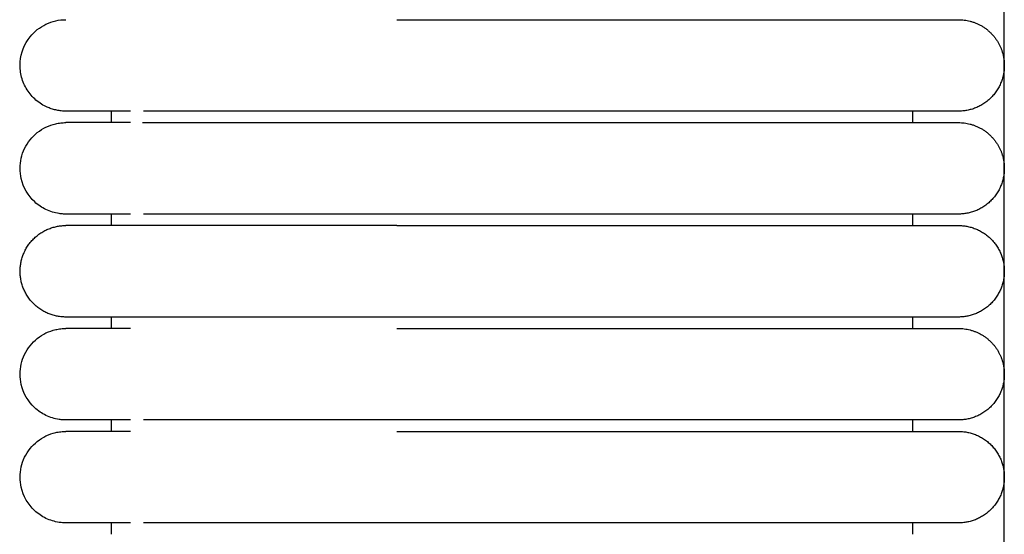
# Model space of a CAD drawing. Header units: millimetres. Extents: x -31695 to -19845, y -5614 to 7253.
# Tile 127 of 256: x -31406 to -31363, y 5355 to 5378. Entities that reach past the tile are written whole.
import ezdxf

# ---------------------------------------------------------------- set-up
doc = ezdxf.new("R2010")
doc.units = ezdxf.units.MM
doc.layers.add('2d', color=7, linetype='Continuous', true_color=0x000000)

msp = doc.modelspace()

# ---------------------------------------------------------------- linework, layer by layer
at = {"layer": '2d', "linetype": 'Continuous', "lineweight": -3}
msp.add_lwpolyline([(-31363.204, 4642.495), (-31363.204, 5407.495)], dxfattribs=at)
for points, knots in [([(-31404.2, 5373.995), (-31404.237, 5373.996), (-31404.271, 5373.997), (-31404.304, 5373.998), (-31404.337, 5374), (-31404.37, 5374.003), (-31404.403, 5374.005), (-31404.436, 5374.01), (-31404.469, 5374.014), (-31404.502, 5374.018), (-31404.535, 5374.024), (-31404.568, 5374.029), (-31404.6, 5374.035), (-31404.633, 5374.043), (-31404.665, 5374.05), (-31404.698, 5374.057), (-31404.73, 5374.066), (-31404.762, 5374.075), (-31404.794, 5374.084), (-31404.825, 5374.095), (-31404.857, 5374.105), (-31404.888, 5374.116), (-31404.919, 5374.128), (-31404.95, 5374.14), (-31404.981, 5374.152), (-31405.011, 5374.165), (-31405.042, 5374.179), (-31405.072, 5374.193), (-31405.252, 5374.279), (-31405.418, 5374.393), (-31405.565, 5374.529), (-31405.711, 5374.665), (-31405.837, 5374.822), (-31405.936, 5374.995), (-31406.036, 5375.168), (-31406.11, 5375.355), (-31406.154, 5375.55), (-31406.199, 5375.744), (-31406.214, 5375.946), (-31406.199, 5376.145), (-31406.169, 5376.542), (-31406.017, 5376.93), (-31405.768, 5377.242), (-31405.582, 5377.476), (-31405.342, 5377.667), (-31405.072, 5377.797), (-31404.803, 5377.927), (-31404.504, 5377.995), (-31404.204, 5377.995)], [27.520767, 27.520767, 27.520767, 27.520767, 28.585187, 28.585187, 28.585187, 29.649608, 29.649608, 29.649608, 30.714028, 30.714028, 30.714028, 31.778449, 31.778449, 31.778449, 32.84287, 32.84287, 32.84287, 33.90729, 33.90729, 33.90729, 34.971711, 34.971711, 34.971711, 36.036131, 36.036131, 36.036131, 37.100552, 37.100552, 37.100552, 37.740116, 37.740116, 37.740116, 38.37936, 38.37936, 38.37936, 39.018713, 39.018713, 39.018713, 39.658369, 39.658369, 39.658369, 40.950988, 40.950988, 40.950988, 41.914881, 41.914881, 41.914881, 42.878079, 42.878079, 42.878079, 42.878079]), ([(-31401.381, 5373.995), (-31402.066, 5373.995), (-31402.627, 5373.995), (-31403.062, 5373.995), (-31403.432, 5373.995), (-31403.71, 5373.995), (-31403.899, 5373.995), (-31404.088, 5373.995), (-31404.186, 5373.995), (-31404.199, 5373.995)], [0, 0, 0, 0, 8.583005, 8.583005, 8.583005, 15.82679, 15.82679, 15.82679, 22.965412, 22.965412, 22.965412, 22.965412]), ([(-31389.743, 5373.995), (-31389.945, 5373.995), (-31390.146, 5373.995), (-31390.347, 5373.995), (-31390.549, 5373.995), (-31390.75, 5373.995), (-31390.951, 5373.995), (-31391.152, 5373.995), (-31391.352, 5373.995), (-31391.552, 5373.995), (-31391.752, 5373.995), (-31391.952, 5373.995), (-31392.15, 5373.995), (-31392.348, 5373.995), (-31392.546, 5373.995), (-31392.743, 5373.995), (-31392.939, 5373.995), (-31393.134, 5373.995), (-31393.328, 5373.995), (-31393.522, 5373.995), (-31393.715, 5373.995), (-31393.905, 5373.995), (-31394.096, 5373.995), (-31394.285, 5373.995), (-31394.472, 5373.995), (-31394.66, 5373.995), (-31394.845, 5373.995), (-31395.026, 5373.995), (-31395.208, 5373.995), (-31395.386, 5373.995), (-31395.562, 5373.995), (-31395.737, 5373.995), (-31395.909, 5373.995), (-31396.077, 5373.995), (-31396.246, 5373.995), (-31396.411, 5373.995), (-31396.573, 5373.995), (-31396.735, 5373.995), (-31396.894, 5373.995), (-31397.048, 5373.995), (-31397.203, 5373.995), (-31397.354, 5373.995), (-31397.502, 5373.995), (-31397.649, 5373.995), (-31397.793, 5373.995), (-31397.933, 5373.995), (-31398.003, 5373.995), (-31398.072, 5373.995), (-31398.14, 5373.995), (-31398.208, 5373.995), (-31398.275, 5373.995), (-31398.341, 5373.995), (-31398.349, 5373.995), (-31398.356, 5373.995), (-31398.364, 5373.995), (-31398.372, 5373.995), (-31398.38, 5373.995), (-31398.387, 5373.995), (-31398.403, 5373.995), (-31398.418, 5373.995), (-31398.434, 5373.995), (-31398.438, 5373.995), (-31398.441, 5373.995), (-31398.445, 5373.995), (-31398.449, 5373.995), (-31398.453, 5373.995), (-31398.457, 5373.995), (-31398.465, 5373.995), (-31398.472, 5373.995), (-31398.48, 5373.995), (-31398.495, 5373.995), (-31398.511, 5373.995), (-31398.526, 5373.995), (-31398.587, 5373.995), (-31398.648, 5373.995), (-31398.708, 5373.995), (-31398.738, 5373.995), (-31398.768, 5373.995), (-31398.797, 5373.995), (-31398.827, 5373.995), (-31398.857, 5373.995), (-31398.886, 5373.995), (-31398.916, 5373.995), (-31398.945, 5373.995), (-31398.974, 5373.995), (-31399.003, 5373.995), (-31399.032, 5373.995), (-31399.061, 5373.995), (-31399.09, 5373.995), (-31399.119, 5373.995), (-31399.147, 5373.995), (-31399.161, 5373.995), (-31399.176, 5373.995), (-31399.19, 5373.995), (-31399.204, 5373.995), (-31399.218, 5373.995), (-31399.232, 5373.995), (-31399.26, 5373.995), (-31399.288, 5373.995), (-31399.316, 5373.995), (-31399.344, 5373.995), (-31399.372, 5373.995), (-31399.399, 5373.995), (-31399.509, 5373.995), (-31399.616, 5373.995), (-31399.721, 5373.995), (-31399.747, 5373.995), (-31399.772, 5373.995), (-31399.798, 5373.995), (-31399.824, 5373.995), (-31399.849, 5373.995), (-31399.874, 5373.995), (-31399.9, 5373.995), (-31399.925, 5373.995), (-31399.95, 5373.995), (-31399.962, 5373.995), (-31399.974, 5373.995), (-31399.987, 5373.995), (-31399.999, 5373.995), (-31400.011, 5373.995), (-31400.024, 5373.995), (-31400.036, 5373.995), (-31400.048, 5373.995), (-31400.06, 5373.995), (-31400.072, 5373.995), (-31400.084, 5373.995), (-31400.096, 5373.995), (-31400.12, 5373.995), (-31400.144, 5373.995), (-31400.168, 5373.995), (-31400.215, 5373.995), (-31400.261, 5373.995), (-31400.307, 5373.995), (-31400.352, 5373.995), (-31400.397, 5373.995), (-31400.441, 5373.995), (-31400.452, 5373.995), (-31400.462, 5373.995), (-31400.473, 5373.995), (-31400.479, 5373.995), (-31400.484, 5373.995), (-31400.489, 5373.995), (-31400.495, 5373.995), (-31400.5, 5373.995), (-31400.505, 5373.995), (-31400.527, 5373.995), (-31400.548, 5373.995), (-31400.569, 5373.995), (-31400.579, 5373.995), (-31400.59, 5373.995), (-31400.6, 5373.995), (-31400.61, 5373.995), (-31400.621, 5373.995), (-31400.631, 5373.995), (-31400.636, 5373.995), (-31400.641, 5373.995), (-31400.646, 5373.995), (-31400.651, 5373.995), (-31400.656, 5373.995), (-31400.661, 5373.995), (-31400.671, 5373.995), (-31400.681, 5373.995), (-31400.691, 5373.995), (-31400.696, 5373.995), (-31400.701, 5373.995), (-31400.706, 5373.995), (-31400.711, 5373.995), (-31400.716, 5373.995), (-31400.721, 5373.995), (-31400.726, 5373.995), (-31400.731, 5373.995), (-31400.736, 5373.995), (-31400.741, 5373.995), (-31400.745, 5373.995), (-31400.75, 5373.995), (-31400.753, 5373.995), (-31400.755, 5373.995), (-31400.765, 5373.995), (-31400.77, 5373.995), (-31400.774, 5373.995), (-31400.806, 5373.995)], [0, 0, 0, 0, 0.607104, 0.607104, 0.607104, 1.215406, 1.215406, 1.215406, 1.824831, 1.824831, 1.824831, 2.435251, 2.435251, 2.435251, 3.046569, 3.046569, 3.046569, 3.658702, 3.658702, 3.658702, 4.271564, 4.271564, 4.271564, 4.885142, 4.885142, 4.885142, 5.49783, 5.49783, 5.49783, 6.104848, 6.104848, 6.104848, 6.706526, 6.706526, 6.706526, 7.3029, 7.3029, 7.3029, 7.893909, 7.893909, 7.893909, 8.479444, 8.479444, 8.479444, 9.059266, 9.059266, 9.059266, 9.346957, 9.346957, 9.346957, 9.633126, 9.633126, 9.633126, 9.66675, 9.66675, 9.66675, 9.700413, 9.700413, 9.700413, 9.767828, 9.767828, 9.767828, 9.7847, 9.7847, 9.7847, 9.80158, 9.80158, 9.80158, 9.835362, 9.835362, 9.835362, 9.903013, 9.903013, 9.903013, 10.174776, 10.174776, 10.174776, 10.311346, 10.311346, 10.311346, 10.448366, 10.448366, 10.448366, 10.585829, 10.585829, 10.585829, 10.723731, 10.723731, 10.723731, 10.862064, 10.862064, 10.862064, 10.931393, 10.931393, 10.931393, 11.000827, 11.000827, 11.000827, 11.140012, 11.140012, 11.140012, 11.279613, 11.279613, 11.279613, 11.84211, 11.84211, 11.84211, 11.983741, 11.983741, 11.983741, 12.125768, 12.125768, 12.125768, 12.26819, 12.26819, 12.26819, 12.339548, 12.339548, 12.339548, 12.411004, 12.411004, 12.411004, 12.482558, 12.482558, 12.482558, 12.554209, 12.554209, 12.554209, 12.697801, 12.697801, 12.697801, 12.986143, 12.986143, 12.986143, 13.276035, 13.276035, 13.276035, 13.348751, 13.348751, 13.348751, 13.385147, 13.385147, 13.385147, 13.421566, 13.421566, 13.421566, 13.567485, 13.567485, 13.567485, 13.640592, 13.640592, 13.640592, 13.713797, 13.713797, 13.713797, 13.750436, 13.750436, 13.750436, 13.7871, 13.7871, 13.7871, 13.860502, 13.860502, 13.860502, 13.89724, 13.89724, 13.89724, 13.934003, 13.934003, 13.934003, 13.970791, 13.970791, 13.970791, 14.007604, 14.007604, 14.007604, 14.044442, 14.044442, 14.044442, 14.081304, 14.081304, 14.081304, 14.081304]), ([(-31404.205, 5369.495), (-31404.238, 5369.495), (-31404.271, 5369.496), (-31404.371, 5369.501), (-31404.437, 5369.508), (-31404.503, 5369.517), (-31404.7, 5369.547), (-31404.892, 5369.607), (-31405.072, 5369.693), (-31405.252, 5369.78), (-31405.419, 5369.893), (-31405.565, 5370.029), (-31405.857, 5370.3), (-31406.066, 5370.661), (-31406.155, 5371.05), (-31406.221, 5371.342), (-31406.221, 5371.649), (-31406.154, 5371.94), (-31406.088, 5372.232), (-31405.955, 5372.508), (-31405.768, 5372.742), (-31405.582, 5372.976), (-31405.342, 5373.167), (-31405.072, 5373.297), (-31404.937, 5373.362), (-31404.795, 5373.412), (-31404.649, 5373.445), (-31404.576, 5373.462), (-31404.503, 5373.474), (-31404.391, 5373.487), (-31404.354, 5373.49), (-31404.288, 5373.493), (-31404.232, 5373.494), (-31404.204, 5373.495)], [23.445226, 23.445226, 23.445226, 23.445226, 23.445436, 23.445436, 23.445855, 23.445855, 23.445855, 24.046304, 24.046304, 24.046304, 24.647119, 24.647119, 24.647119, 25.861406, 25.861406, 25.861406, 26.766966, 26.766966, 26.766966, 27.67187, 27.67187, 27.67187, 28.577129, 28.577129, 28.577129, 29.026865, 29.026865, 29.026865, 29.266302, 29.266302, 29.386013, 29.386013, 29.475738, 29.475738, 29.475738, 29.475738]), ([(-31401.385, 5373.495), (-31402.071, 5373.495), (-31402.632, 5373.495), (-31403.066, 5373.495), (-31403.436, 5373.495), (-31403.715, 5373.495), (-31403.904, 5373.495), (-31404.092, 5373.495), (-31404.191, 5373.495), (-31404.204, 5373.495)], [0, 0, 0, 0, 8.649968, 8.649968, 8.649968, 15.950267, 15.950267, 15.950267, 23.144584, 23.144584, 23.144584, 23.144584]), ([(-31401.386, 5369.495), (-31402.069, 5369.495), (-31402.631, 5369.495), (-31403.067, 5369.495), (-31403.437, 5369.495), (-31403.715, 5369.495), (-31403.904, 5369.495), (-31404.092, 5369.495), (-31404.191, 5369.495), (-31404.204, 5369.495)], [0, 0, 0, 0, 8.585128, 8.585128, 8.585128, 15.830703, 15.830703, 15.830703, 22.971089, 22.971089, 22.971089, 22.971089]), ([(-31389.743, 5369.495), (-31389.943, 5369.495), (-31390.148, 5369.495), (-31390.347, 5369.495), (-31390.549, 5369.495), (-31390.75, 5369.495), (-31390.951, 5369.495), (-31391.152, 5369.495), (-31391.353, 5369.495), (-31391.553, 5369.495), (-31391.753, 5369.495), (-31391.952, 5369.495), (-31392.151, 5369.495), (-31392.35, 5369.495), (-31392.547, 5369.495), (-31392.744, 5369.495), (-31392.94, 5369.495), (-31393.136, 5369.495), (-31393.33, 5369.495), (-31393.524, 5369.495), (-31393.716, 5369.495), (-31393.907, 5369.495), (-31394.098, 5369.495), (-31394.287, 5369.495), (-31394.474, 5369.495), (-31394.662, 5369.495), (-31394.847, 5369.495), (-31395.029, 5369.495), (-31395.21, 5369.495), (-31395.389, 5369.495), (-31395.564, 5369.495), (-31395.739, 5369.495), (-31395.911, 5369.495), (-31396.08, 5369.495), (-31396.249, 5369.495), (-31396.414, 5369.495), (-31396.576, 5369.495), (-31396.738, 5369.495), (-31396.897, 5369.495), (-31397.051, 5369.495), (-31397.206, 5369.495), (-31397.358, 5369.495), (-31397.505, 5369.495), (-31397.579, 5369.495), (-31397.652, 5369.495), (-31397.724, 5369.495), (-31397.795, 5369.495), (-31397.866, 5369.495), (-31397.936, 5369.495), (-31398.076, 5369.495), (-31398.212, 5369.495), (-31398.344, 5369.495), (-31398.346, 5369.495), (-31398.348, 5369.495), (-31398.356, 5369.495), (-31398.36, 5369.495), (-31398.364, 5369.495), (-31398.368, 5369.495), (-31398.376, 5369.495), (-31398.383, 5369.495), (-31398.391, 5369.495), (-31398.395, 5369.495), (-31398.399, 5369.495), (-31398.403, 5369.495), (-31398.407, 5369.495), (-31398.41, 5369.495), (-31398.414, 5369.495), (-31398.418, 5369.495), (-31398.422, 5369.495), (-31398.426, 5369.495), (-31398.43, 5369.495), (-31398.434, 5369.495), (-31398.437, 5369.495), (-31398.468, 5369.495), (-31398.499, 5369.495), (-31398.53, 5369.495), (-31398.56, 5369.495), (-31398.591, 5369.495), (-31398.621, 5369.495), (-31398.651, 5369.495), (-31398.681, 5369.495), (-31398.712, 5369.495), (-31398.727, 5369.495), (-31398.742, 5369.495), (-31398.756, 5369.495), (-31398.764, 5369.495), (-31398.771, 5369.495), (-31398.779, 5369.495), (-31398.786, 5369.495), (-31398.794, 5369.495), (-31398.801, 5369.495), (-31398.831, 5369.495), (-31398.861, 5369.495), (-31398.89, 5369.495), (-31398.949, 5369.495), (-31399.007, 5369.495), (-31399.065, 5369.495), (-31399.123, 5369.495), (-31399.18, 5369.495), (-31399.236, 5369.495), (-31399.243, 5369.495), (-31399.25, 5369.495), (-31399.257, 5369.495), (-31399.264, 5369.495), (-31399.271, 5369.495), (-31399.278, 5369.495), (-31399.292, 5369.495), (-31399.306, 5369.495), (-31399.32, 5369.495), (-31399.348, 5369.495), (-31399.376, 5369.495), (-31399.403, 5369.495), (-31399.458, 5369.495), (-31399.513, 5369.495), (-31399.566, 5369.495), (-31399.62, 5369.495), (-31399.673, 5369.495), (-31399.725, 5369.495), (-31399.751, 5369.495), (-31399.777, 5369.495), (-31399.802, 5369.495), (-31399.828, 5369.495), (-31399.853, 5369.495), (-31399.879, 5369.495), (-31399.904, 5369.495), (-31399.929, 5369.495), (-31399.954, 5369.495), (-31399.966, 5369.495), (-31399.979, 5369.495), (-31399.991, 5369.495), (-31400.003, 5369.495), (-31400.016, 5369.495), (-31400.028, 5369.495), (-31400.04, 5369.495), (-31400.052, 5369.495), (-31400.064, 5369.495), (-31400.07, 5369.495), (-31400.077, 5369.495), (-31400.083, 5369.495), (-31400.089, 5369.495), (-31400.095, 5369.495), (-31400.101, 5369.495), (-31400.107, 5369.495), (-31400.113, 5369.495), (-31400.119, 5369.495), (-31400.125, 5369.495), (-31400.131, 5369.495), (-31400.137, 5369.495), (-31400.148, 5369.495), (-31400.16, 5369.495), (-31400.172, 5369.495), (-31400.22, 5369.495), (-31400.266, 5369.495), (-31400.311, 5369.495), (-31400.357, 5369.495), (-31400.401, 5369.495), (-31400.445, 5369.495), (-31400.451, 5369.495), (-31400.456, 5369.495), (-31400.461, 5369.495), (-31400.467, 5369.495), (-31400.472, 5369.495), (-31400.478, 5369.495), (-31400.483, 5369.495), (-31400.488, 5369.495), (-31400.494, 5369.495), (-31400.499, 5369.495), (-31400.505, 5369.495), (-31400.51, 5369.495), (-31400.531, 5369.495), (-31400.552, 5369.495), (-31400.573, 5369.495), (-31400.584, 5369.495), (-31400.594, 5369.495), (-31400.604, 5369.495), (-31400.615, 5369.495), (-31400.625, 5369.495), (-31400.635, 5369.495), (-31400.64, 5369.495), (-31400.645, 5369.495), (-31400.651, 5369.495), (-31400.653, 5369.495), (-31400.656, 5369.495), (-31400.666, 5369.495), (-31400.676, 5369.495), (-31400.686, 5369.495), (-31400.696, 5369.495), (-31400.701, 5369.495), (-31400.706, 5369.495), (-31400.711, 5369.495), (-31400.716, 5369.495), (-31400.721, 5369.495), (-31400.726, 5369.495), (-31400.728, 5369.495), (-31400.73, 5369.495), (-31400.74, 5369.495), (-31400.745, 5369.495), (-31400.75, 5369.495), (-31400.809, 5369.495)], [0, 0, 0, 0, 0.610352, 0.610352, 0.610352, 1.221914, 1.221914, 1.221914, 1.834592, 1.834592, 1.834592, 2.448279, 2.448279, 2.448279, 3.062869, 3.062869, 3.062869, 3.678272, 3.678272, 3.678272, 4.29442, 4.29442, 4.29442, 4.911291, 4.911291, 4.911291, 5.527268, 5.527268, 5.527268, 6.137544, 6.137544, 6.137544, 6.742439, 6.742439, 6.742439, 7.342009, 7.342009, 7.342009, 7.936188, 7.936188, 7.936188, 8.524854, 8.524854, 8.524854, 8.817035, 8.817035, 8.817035, 9.107757, 9.107757, 9.107757, 9.684718, 9.684718, 9.684718, 9.701618, 9.701618, 9.701618, 9.718527, 9.718527, 9.718527, 9.752368, 9.752368, 9.752368, 9.7693, 9.7693, 9.7693, 9.78624, 9.78624, 9.78624, 9.803187, 9.803187, 9.803187, 9.820141, 9.820141, 9.820141, 9.956044, 9.956044, 9.956044, 10.092418, 10.092418, 10.092418, 10.229257, 10.229257, 10.229257, 10.297848, 10.297848, 10.297848, 10.332187, 10.332187, 10.332187, 10.366553, 10.366553, 10.366553, 10.504301, 10.504301, 10.504301, 10.781132, 10.781132, 10.781132, 11.059702, 11.059702, 11.059702, 11.094644, 11.094644, 11.094644, 11.129611, 11.129611, 11.129611, 11.199626, 11.199626, 11.199626, 11.33997, 11.33997, 11.33997, 11.621901, 11.621901, 11.621901, 11.905463, 11.905463, 11.905463, 12.047847, 12.047847, 12.047847, 12.190629, 12.190629, 12.190629, 12.333807, 12.333807, 12.333807, 12.405544, 12.405544, 12.405544, 12.477379, 12.477379, 12.477379, 12.549313, 12.549313, 12.549313, 12.585316, 12.585316, 12.585316, 12.621344, 12.621344, 12.621344, 12.657396, 12.657396, 12.657396, 12.693473, 12.693473, 12.693473, 12.765699, 12.765699, 12.765699, 13.055578, 13.055578, 13.055578, 13.347015, 13.347015, 13.347015, 13.383554, 13.383554, 13.383554, 13.420118, 13.420118, 13.420118, 13.456706, 13.456706, 13.456706, 13.493319, 13.493319, 13.493319, 13.640013, 13.640013, 13.640013, 13.713509, 13.713509, 13.713509, 13.787102, 13.787102, 13.787102, 13.823936, 13.823936, 13.823936, 13.860795, 13.860795, 13.860795, 13.934587, 13.934587, 13.934587, 13.97152, 13.97152, 13.97152, 14.008478, 14.008478, 14.008478, 14.045461, 14.045461, 14.045461, 14.082469, 14.082469, 14.082469, 14.082469]), ([(-31404.205, 5360.495), (-31404.238, 5360.495), (-31404.271, 5360.496), (-31404.371, 5360.501), (-31404.437, 5360.508), (-31404.503, 5360.517), (-31404.7, 5360.547), (-31404.892, 5360.607), (-31405.072, 5360.693), (-31405.252, 5360.78), (-31405.419, 5360.893), (-31405.565, 5361.029), (-31405.857, 5361.3), (-31406.066, 5361.661), (-31406.155, 5362.05), (-31406.221, 5362.342), (-31406.221, 5362.649), (-31406.154, 5362.94), (-31406.088, 5363.232), (-31405.955, 5363.508), (-31405.768, 5363.742), (-31405.582, 5363.976), (-31405.342, 5364.167), (-31405.072, 5364.297), (-31404.937, 5364.362), (-31404.795, 5364.412), (-31404.649, 5364.445), (-31404.576, 5364.462), (-31404.503, 5364.474), (-31404.391, 5364.487), (-31404.354, 5364.49), (-31404.288, 5364.493), (-31404.232, 5364.494), (-31404.204, 5364.495)], [23.445082, 23.445082, 23.445082, 23.445082, 23.445339, 23.445339, 23.445855, 23.445855, 23.445855, 24.046304, 24.046304, 24.046304, 24.647119, 24.647119, 24.647119, 25.861406, 25.861406, 25.861406, 26.766966, 26.766966, 26.766966, 27.67187, 27.67187, 27.67187, 28.577129, 28.577129, 28.577129, 29.026865, 29.026865, 29.026865, 29.266302, 29.266302, 29.386013, 29.386013, 29.475738, 29.475738, 29.475738, 29.475738]), ([(-31401.385, 5364.495), (-31402.071, 5364.495), (-31402.632, 5364.495), (-31403.066, 5364.495), (-31403.436, 5364.495), (-31403.715, 5364.495), (-31403.904, 5364.495), (-31404.092, 5364.495), (-31404.191, 5364.495), (-31404.204, 5364.495)], [0, 0, 0, 0, 8.649968, 8.649968, 8.649968, 15.950267, 15.950267, 15.950267, 23.144584, 23.144584, 23.144584, 23.144584]), ([(-31401.386, 5360.495), (-31402.069, 5360.495), (-31402.631, 5360.495), (-31403.067, 5360.495), (-31403.437, 5360.495), (-31403.715, 5360.495), (-31403.904, 5360.495), (-31404.092, 5360.495), (-31404.191, 5360.495), (-31404.204, 5360.495)], [0, 0, 0, 0, 8.585129, 8.585129, 8.585129, 15.830704, 15.830704, 15.830704, 22.97109, 22.97109, 22.97109, 22.97109]), ([(-31389.743, 5360.495), (-31389.943, 5360.495), (-31390.148, 5360.495), (-31390.347, 5360.495), (-31390.549, 5360.495), (-31390.75, 5360.495), (-31390.951, 5360.495), (-31391.152, 5360.495), (-31391.353, 5360.495), (-31391.553, 5360.495), (-31391.753, 5360.495), (-31391.952, 5360.495), (-31392.151, 5360.495), (-31392.35, 5360.495), (-31392.547, 5360.495), (-31392.744, 5360.495), (-31392.94, 5360.495), (-31393.136, 5360.495), (-31393.33, 5360.495), (-31393.524, 5360.495), (-31393.716, 5360.495), (-31393.907, 5360.495), (-31394.098, 5360.495), (-31394.287, 5360.495), (-31394.474, 5360.495), (-31394.662, 5360.495), (-31394.847, 5360.495), (-31395.029, 5360.495), (-31395.21, 5360.495), (-31395.389, 5360.495), (-31395.564, 5360.495), (-31395.739, 5360.495), (-31395.911, 5360.495), (-31396.08, 5360.495), (-31396.248, 5360.495), (-31396.414, 5360.495), (-31396.576, 5360.495), (-31396.738, 5360.495), (-31396.897, 5360.495), (-31397.051, 5360.495), (-31397.206, 5360.495), (-31397.358, 5360.495), (-31397.505, 5360.495), (-31397.579, 5360.495), (-31397.652, 5360.495), (-31397.724, 5360.495), (-31397.795, 5360.495), (-31397.866, 5360.495), (-31397.936, 5360.495), (-31398.076, 5360.495), (-31398.212, 5360.495), (-31398.344, 5360.495), (-31398.346, 5360.495), (-31398.348, 5360.495), (-31398.356, 5360.495), (-31398.36, 5360.495), (-31398.364, 5360.495), (-31398.368, 5360.495), (-31398.376, 5360.495), (-31398.383, 5360.495), (-31398.391, 5360.495), (-31398.395, 5360.495), (-31398.399, 5360.495), (-31398.403, 5360.495), (-31398.407, 5360.495), (-31398.41, 5360.495), (-31398.414, 5360.495), (-31398.418, 5360.495), (-31398.422, 5360.495), (-31398.426, 5360.495), (-31398.43, 5360.495), (-31398.434, 5360.495), (-31398.437, 5360.495), (-31398.468, 5360.495), (-31398.499, 5360.495), (-31398.53, 5360.495), (-31398.56, 5360.495), (-31398.591, 5360.495), (-31398.621, 5360.495), (-31398.651, 5360.495), (-31398.681, 5360.495), (-31398.712, 5360.495), (-31398.727, 5360.495), (-31398.742, 5360.495), (-31398.756, 5360.495), (-31398.764, 5360.495), (-31398.771, 5360.495), (-31398.779, 5360.495), (-31398.786, 5360.495), (-31398.794, 5360.495), (-31398.801, 5360.495), (-31398.831, 5360.495), (-31398.861, 5360.495), (-31398.89, 5360.495), (-31398.949, 5360.495), (-31399.007, 5360.495), (-31399.065, 5360.495), (-31399.123, 5360.495), (-31399.18, 5360.495), (-31399.236, 5360.495), (-31399.243, 5360.495), (-31399.25, 5360.495), (-31399.257, 5360.495), (-31399.264, 5360.495), (-31399.271, 5360.495), (-31399.278, 5360.495), (-31399.292, 5360.495), (-31399.306, 5360.495), (-31399.32, 5360.495), (-31399.348, 5360.495), (-31399.376, 5360.495), (-31399.403, 5360.495), (-31399.458, 5360.495), (-31399.513, 5360.495), (-31399.566, 5360.495), (-31399.62, 5360.495), (-31399.673, 5360.495), (-31399.725, 5360.495), (-31399.751, 5360.495), (-31399.777, 5360.495), (-31399.802, 5360.495), (-31399.828, 5360.495), (-31399.853, 5360.495), (-31399.879, 5360.495), (-31399.904, 5360.495), (-31399.929, 5360.495), (-31399.954, 5360.495), (-31399.966, 5360.495), (-31399.979, 5360.495), (-31399.991, 5360.495), (-31400.003, 5360.495), (-31400.016, 5360.495), (-31400.028, 5360.495), (-31400.04, 5360.495), (-31400.052, 5360.495), (-31400.064, 5360.495), (-31400.07, 5360.495), (-31400.077, 5360.495), (-31400.083, 5360.495), (-31400.089, 5360.495), (-31400.095, 5360.495), (-31400.101, 5360.495), (-31400.107, 5360.495), (-31400.113, 5360.495), (-31400.119, 5360.495), (-31400.125, 5360.495), (-31400.131, 5360.495), (-31400.137, 5360.495), (-31400.148, 5360.495), (-31400.16, 5360.495), (-31400.172, 5360.495), (-31400.22, 5360.495), (-31400.266, 5360.495), (-31400.311, 5360.495), (-31400.357, 5360.495), (-31400.401, 5360.495), (-31400.445, 5360.495), (-31400.451, 5360.495), (-31400.456, 5360.495), (-31400.461, 5360.495), (-31400.467, 5360.495), (-31400.472, 5360.495), (-31400.478, 5360.495), (-31400.483, 5360.495), (-31400.488, 5360.495), (-31400.494, 5360.495), (-31400.499, 5360.495), (-31400.505, 5360.495), (-31400.51, 5360.495), (-31400.531, 5360.495), (-31400.552, 5360.495), (-31400.573, 5360.495), (-31400.584, 5360.495), (-31400.594, 5360.495), (-31400.604, 5360.495), (-31400.615, 5360.495), (-31400.625, 5360.495), (-31400.635, 5360.495), (-31400.64, 5360.495), (-31400.645, 5360.495), (-31400.651, 5360.495), (-31400.653, 5360.495), (-31400.656, 5360.495), (-31400.666, 5360.495), (-31400.676, 5360.495), (-31400.686, 5360.495), (-31400.696, 5360.495), (-31400.701, 5360.495), (-31400.706, 5360.495), (-31400.711, 5360.495), (-31400.716, 5360.495), (-31400.721, 5360.495), (-31400.726, 5360.495), (-31400.728, 5360.495), (-31400.73, 5360.495), (-31400.74, 5360.495), (-31400.745, 5360.495), (-31400.75, 5360.495), (-31400.809, 5360.495)], [0, 0, 0, 0, 0.610352, 0.610352, 0.610352, 1.221914, 1.221914, 1.221914, 1.834593, 1.834593, 1.834593, 2.448279, 2.448279, 2.448279, 3.062869, 3.062869, 3.062869, 3.678272, 3.678272, 3.678272, 4.294421, 4.294421, 4.294421, 4.911292, 4.911292, 4.911292, 5.527268, 5.527268, 5.527268, 6.137545, 6.137545, 6.137545, 6.742439, 6.742439, 6.742439, 7.34201, 7.34201, 7.34201, 7.936189, 7.936189, 7.936189, 8.524855, 8.524855, 8.524855, 8.817036, 8.817036, 8.817036, 9.107758, 9.107758, 9.107758, 9.684719, 9.684719, 9.684719, 9.701619, 9.701619, 9.701619, 9.718528, 9.718528, 9.718528, 9.752369, 9.752369, 9.752369, 9.769301, 9.769301, 9.769301, 9.786241, 9.786241, 9.786241, 9.803188, 9.803188, 9.803188, 9.820142, 9.820142, 9.820142, 9.956045, 9.956045, 9.956045, 10.092419, 10.092419, 10.092419, 10.229258, 10.229258, 10.229258, 10.297849, 10.297849, 10.297849, 10.332188, 10.332188, 10.332188, 10.366554, 10.366554, 10.366554, 10.504302, 10.504302, 10.504302, 10.781133, 10.781133, 10.781133, 11.059703, 11.059703, 11.059703, 11.094645, 11.094645, 11.094645, 11.129612, 11.129612, 11.129612, 11.199627, 11.199627, 11.199627, 11.339971, 11.339971, 11.339971, 11.621902, 11.621902, 11.621902, 11.905464, 11.905464, 11.905464, 12.047848, 12.047848, 12.047848, 12.19063, 12.19063, 12.19063, 12.333808, 12.333808, 12.333808, 12.405545, 12.405545, 12.405545, 12.47738, 12.47738, 12.47738, 12.549314, 12.549314, 12.549314, 12.585317, 12.585317, 12.585317, 12.621345, 12.621345, 12.621345, 12.657398, 12.657398, 12.657398, 12.693474, 12.693474, 12.693474, 12.765701, 12.765701, 12.765701, 13.055579, 13.055579, 13.055579, 13.347016, 13.347016, 13.347016, 13.383555, 13.383555, 13.383555, 13.420119, 13.420119, 13.420119, 13.456707, 13.456707, 13.456707, 13.49332, 13.49332, 13.49332, 13.640015, 13.640015, 13.640015, 13.71351, 13.71351, 13.71351, 13.787103, 13.787103, 13.787103, 13.823937, 13.823937, 13.823937, 13.860796, 13.860796, 13.860796, 13.934588, 13.934588, 13.934588, 13.971521, 13.971521, 13.971521, 14.008479, 14.008479, 14.008479, 14.045462, 14.045462, 14.045462, 14.08247, 14.08247, 14.08247, 14.08247]), ([(-31404.205, 5355.995), (-31404.238, 5355.995), (-31404.271, 5355.996), (-31404.371, 5356.001), (-31404.437, 5356.008), (-31404.503, 5356.017), (-31404.7, 5356.047), (-31404.892, 5356.107), (-31405.072, 5356.193), (-31405.252, 5356.28), (-31405.419, 5356.393), (-31405.565, 5356.529), (-31405.857, 5356.8), (-31406.066, 5357.161), (-31406.155, 5357.55), (-31406.221, 5357.842), (-31406.221, 5358.149), (-31406.154, 5358.44), (-31406.088, 5358.732), (-31405.955, 5359.008), (-31405.768, 5359.242), (-31405.582, 5359.476), (-31405.342, 5359.667), (-31405.072, 5359.797), (-31404.937, 5359.862), (-31404.795, 5359.912), (-31404.649, 5359.945), (-31404.576, 5359.962), (-31404.503, 5359.974), (-31404.391, 5359.987), (-31404.354, 5359.99), (-31404.288, 5359.993), (-31404.232, 5359.994), (-31404.204, 5359.995)], [23.445501, 23.445501, 23.445501, 23.445501, 23.445619, 23.445619, 23.445855, 23.445855, 23.445855, 24.046304, 24.046304, 24.046304, 24.647119, 24.647119, 24.647119, 25.861406, 25.861406, 25.861406, 26.766966, 26.766966, 26.766966, 27.67187, 27.67187, 27.67187, 28.577129, 28.577129, 28.577129, 29.026865, 29.026865, 29.026865, 29.266302, 29.266302, 29.386013, 29.386013, 29.475738, 29.475738, 29.475738, 29.475738]), ([(-31401.385, 5359.995), (-31402.071, 5359.995), (-31402.632, 5359.995), (-31403.066, 5359.995), (-31403.436, 5359.995), (-31403.715, 5359.995), (-31403.904, 5359.995), (-31404.092, 5359.995), (-31404.191, 5359.995), (-31404.204, 5359.995)], [0, 0, 0, 0, 8.649968, 8.649968, 8.649968, 15.950267, 15.950267, 15.950267, 23.144584, 23.144584, 23.144584, 23.144584]), ([(-31401.387, 5355.995), (-31402.07, 5355.995), (-31402.631, 5355.995), (-31403.067, 5355.995), (-31403.437, 5355.995), (-31403.715, 5355.995), (-31403.904, 5355.995), (-31404.092, 5355.995), (-31404.191, 5355.995), (-31404.204, 5355.995)], [0.006566, 0.006566, 0.006566, 0.006566, 8.58507, 8.58507, 8.58507, 15.830675, 15.830675, 15.830675, 22.971092, 22.971092, 22.971092, 22.971092]), ([(-31389.743, 5355.995), (-31389.943, 5355.995), (-31390.148, 5355.995), (-31390.347, 5355.995), (-31390.549, 5355.995), (-31390.75, 5355.995), (-31390.951, 5355.995), (-31391.152, 5355.995), (-31391.353, 5355.995), (-31391.553, 5355.995), (-31391.753, 5355.995), (-31391.952, 5355.995), (-31392.151, 5355.995), (-31392.35, 5355.995), (-31392.547, 5355.995), (-31392.744, 5355.995), (-31392.94, 5355.995), (-31393.136, 5355.995), (-31393.33, 5355.995), (-31393.524, 5355.995), (-31393.716, 5355.995), (-31393.907, 5355.995), (-31394.098, 5355.995), (-31394.287, 5355.995), (-31394.474, 5355.995), (-31394.662, 5355.995), (-31394.847, 5355.995), (-31395.029, 5355.995), (-31395.21, 5355.995), (-31395.389, 5355.995), (-31395.564, 5355.995), (-31395.739, 5355.995), (-31395.911, 5355.995), (-31396.08, 5355.995), (-31396.248, 5355.995), (-31396.414, 5355.995), (-31396.576, 5355.995), (-31396.738, 5355.995), (-31396.897, 5355.995), (-31397.051, 5355.995), (-31397.206, 5355.995), (-31397.358, 5355.995), (-31397.505, 5355.995), (-31397.579, 5355.995), (-31397.652, 5355.995), (-31397.724, 5355.995), (-31397.795, 5355.995), (-31397.866, 5355.995), (-31397.936, 5355.995), (-31398.076, 5355.995), (-31398.212, 5355.995), (-31398.344, 5355.995), (-31398.346, 5355.995), (-31398.348, 5355.995), (-31398.356, 5355.995), (-31398.36, 5355.995), (-31398.364, 5355.995), (-31398.368, 5355.995), (-31398.376, 5355.995), (-31398.383, 5355.995), (-31398.391, 5355.995), (-31398.395, 5355.995), (-31398.399, 5355.995), (-31398.403, 5355.995), (-31398.407, 5355.995), (-31398.41, 5355.995), (-31398.414, 5355.995), (-31398.418, 5355.995), (-31398.422, 5355.995), (-31398.426, 5355.995), (-31398.43, 5355.995), (-31398.434, 5355.995), (-31398.437, 5355.995), (-31398.468, 5355.995), (-31398.499, 5355.995), (-31398.53, 5355.995), (-31398.56, 5355.995), (-31398.591, 5355.995), (-31398.621, 5355.995), (-31398.651, 5355.995), (-31398.681, 5355.995), (-31398.712, 5355.995), (-31398.727, 5355.995), (-31398.742, 5355.995), (-31398.756, 5355.995), (-31398.764, 5355.995), (-31398.771, 5355.995), (-31398.779, 5355.995), (-31398.786, 5355.995), (-31398.794, 5355.995), (-31398.801, 5355.995), (-31398.831, 5355.995), (-31398.861, 5355.995), (-31398.89, 5355.995), (-31398.949, 5355.995), (-31399.007, 5355.995), (-31399.065, 5355.995), (-31399.123, 5355.995), (-31399.18, 5355.995), (-31399.236, 5355.995), (-31399.243, 5355.995), (-31399.25, 5355.995), (-31399.257, 5355.995), (-31399.264, 5355.995), (-31399.271, 5355.995), (-31399.278, 5355.995), (-31399.292, 5355.995), (-31399.306, 5355.995), (-31399.32, 5355.995), (-31399.348, 5355.995), (-31399.376, 5355.995), (-31399.403, 5355.995), (-31399.458, 5355.995), (-31399.513, 5355.995), (-31399.566, 5355.995), (-31399.62, 5355.995), (-31399.673, 5355.995), (-31399.725, 5355.995), (-31399.751, 5355.995), (-31399.777, 5355.995), (-31399.802, 5355.995), (-31399.828, 5355.995), (-31399.853, 5355.995), (-31399.879, 5355.995), (-31399.904, 5355.995), (-31399.929, 5355.995), (-31399.954, 5355.995), (-31399.966, 5355.995), (-31399.979, 5355.995), (-31399.991, 5355.995), (-31400.003, 5355.995), (-31400.016, 5355.995), (-31400.028, 5355.995), (-31400.04, 5355.995), (-31400.052, 5355.995), (-31400.064, 5355.995), (-31400.07, 5355.995), (-31400.077, 5355.995), (-31400.083, 5355.995), (-31400.089, 5355.995), (-31400.095, 5355.995), (-31400.101, 5355.995), (-31400.107, 5355.995), (-31400.113, 5355.995), (-31400.119, 5355.995), (-31400.125, 5355.995), (-31400.131, 5355.995), (-31400.137, 5355.995), (-31400.148, 5355.995), (-31400.16, 5355.995), (-31400.172, 5355.995), (-31400.22, 5355.995), (-31400.266, 5355.995), (-31400.311, 5355.995), (-31400.357, 5355.995), (-31400.401, 5355.995), (-31400.445, 5355.995), (-31400.451, 5355.995), (-31400.456, 5355.995), (-31400.461, 5355.995), (-31400.467, 5355.995), (-31400.472, 5355.995), (-31400.478, 5355.995), (-31400.483, 5355.995), (-31400.488, 5355.995), (-31400.494, 5355.995), (-31400.499, 5355.995), (-31400.505, 5355.995), (-31400.51, 5355.995), (-31400.531, 5355.995), (-31400.552, 5355.995), (-31400.573, 5355.995), (-31400.584, 5355.995), (-31400.594, 5355.995), (-31400.604, 5355.995), (-31400.615, 5355.995), (-31400.625, 5355.995), (-31400.635, 5355.995), (-31400.64, 5355.995), (-31400.645, 5355.995), (-31400.651, 5355.995), (-31400.653, 5355.995), (-31400.656, 5355.995), (-31400.666, 5355.995), (-31400.676, 5355.995), (-31400.686, 5355.995), (-31400.696, 5355.995), (-31400.701, 5355.995), (-31400.706, 5355.995), (-31400.711, 5355.995), (-31400.716, 5355.995), (-31400.721, 5355.995), (-31400.726, 5355.995), (-31400.728, 5355.995), (-31400.73, 5355.995), (-31400.74, 5355.995), (-31400.745, 5355.995), (-31400.75, 5355.995), (-31400.809, 5355.995)], [0, 0, 0, 0, 0.610352, 0.610352, 0.610352, 1.221914, 1.221914, 1.221914, 1.834593, 1.834593, 1.834593, 2.448279, 2.448279, 2.448279, 3.062869, 3.062869, 3.062869, 3.678272, 3.678272, 3.678272, 4.294421, 4.294421, 4.294421, 4.911292, 4.911292, 4.911292, 5.527269, 5.527269, 5.527269, 6.137545, 6.137545, 6.137545, 6.742439, 6.742439, 6.742439, 7.34201, 7.34201, 7.34201, 7.936189, 7.936189, 7.936189, 8.524856, 8.524856, 8.524856, 8.817037, 8.817037, 8.817037, 9.107758, 9.107758, 9.107758, 9.684719, 9.684719, 9.684719, 9.701619, 9.701619, 9.701619, 9.718528, 9.718528, 9.718528, 9.75237, 9.75237, 9.75237, 9.769302, 9.769302, 9.769302, 9.786241, 9.786241, 9.786241, 9.803188, 9.803188, 9.803188, 9.820142, 9.820142, 9.820142, 9.956046, 9.956046, 9.956046, 10.09242, 10.09242, 10.09242, 10.229258, 10.229258, 10.229258, 10.297849, 10.297849, 10.297849, 10.332188, 10.332188, 10.332188, 10.366554, 10.366554, 10.366554, 10.504303, 10.504303, 10.504303, 10.781133, 10.781133, 10.781133, 11.059703, 11.059703, 11.059703, 11.094645, 11.094645, 11.094645, 11.129613, 11.129613, 11.129613, 11.199627, 11.199627, 11.199627, 11.339971, 11.339971, 11.339971, 11.621902, 11.621902, 11.621902, 11.905464, 11.905464, 11.905464, 12.047848, 12.047848, 12.047848, 12.19063, 12.19063, 12.19063, 12.333808, 12.333808, 12.333808, 12.405545, 12.405545, 12.405545, 12.477381, 12.477381, 12.477381, 12.549314, 12.549314, 12.549314, 12.585317, 12.585317, 12.585317, 12.621345, 12.621345, 12.621345, 12.657398, 12.657398, 12.657398, 12.693474, 12.693474, 12.693474, 12.765701, 12.765701, 12.765701, 13.055579, 13.055579, 13.055579, 13.347016, 13.347016, 13.347016, 13.383555, 13.383555, 13.383555, 13.420119, 13.420119, 13.420119, 13.456707, 13.456707, 13.456707, 13.49332, 13.49332, 13.49332, 13.640015, 13.640015, 13.640015, 13.71351, 13.71351, 13.71351, 13.787103, 13.787103, 13.787103, 13.823937, 13.823937, 13.823937, 13.860796, 13.860796, 13.860796, 13.934588, 13.934588, 13.934588, 13.971521, 13.971521, 13.971521, 14.008479, 14.008479, 14.008479, 14.045462, 14.045462, 14.045462, 14.08247, 14.08247, 14.08247, 14.08247])]:
    msp.add_open_spline(points, degree=3, knots=knots, dxfattribs=at)
for points, degree in [([(-31389.743, 5377.995), (-31380.974, 5377.995), (-31372.204, 5377.995)], 2), ([(-31404.2, 5373.995), (-31404.2, 5373.995), (-31404.2, 5373.995), (-31404.199, 5373.995)], 3), ([(-31402.204, 5373.495), (-31402.204, 5373.745), (-31402.204, 5373.995)], 2), ([(-31372.204, 5373.995), (-31380.974, 5373.995), (-31389.743, 5373.995)], 2), ([(-31367.204, 5373.495), (-31367.204, 5373.745), (-31367.204, 5373.995)], 2), ([(-31400.855, 5373.495), (-31386.53, 5373.495), (-31372.204, 5373.495)], 2), ([(-31402.204, 5368.995), (-31402.204, 5369.245), (-31402.204, 5369.495)], 2), ([(-31372.204, 5369.495), (-31380.974, 5369.495), (-31389.743, 5369.495)], 2), ([(-31367.204, 5368.995), (-31367.204, 5369.245), (-31367.204, 5369.495)], 2), ([(-31389.743, 5368.995), (-31380.974, 5368.995), (-31372.204, 5368.995)], 2), ([(-31402.204, 5364.495), (-31402.204, 5364.745), (-31402.204, 5364.995)], 2), ([(-31372.204, 5364.995), (-31380.974, 5364.995), (-31389.743, 5364.995)], 2), ([(-31367.204, 5364.495), (-31367.204, 5364.745), (-31367.204, 5364.995)], 2), ([(-31389.743, 5364.495), (-31380.974, 5364.495), (-31372.204, 5364.495)], 2), ([(-31402.204, 5359.995), (-31402.204, 5360.245), (-31402.204, 5360.495)], 2), ([(-31372.204, 5360.495), (-31380.974, 5360.495), (-31389.743, 5360.495)], 2), ([(-31367.204, 5359.995), (-31367.204, 5360.245), (-31367.204, 5360.495)], 2), ([(-31389.743, 5359.995), (-31380.974, 5359.995), (-31372.204, 5359.995)], 2), ([(-31402.204, 5355.495), (-31402.204, 5355.745), (-31402.204, 5355.995)], 2), ([(-31372.204, 5355.995), (-31380.974, 5355.995), (-31389.743, 5355.995)], 2), ([(-31367.204, 5355.495), (-31367.204, 5355.745), (-31367.204, 5355.995)], 2)]:
    msp.add_open_spline(points, degree=degree, dxfattribs=at)
for points, weights, knots in [([(-31372.204, 5377.995), (-31369.305, 5377.995), (-31367.255, 5377.995), (-31365.204, 5377.995), (-31365.204, 5377.995)], [1, 0.853553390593, 0.853553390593, 0.853553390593, 1], [0, 0, 0, 5.79899, 5.79899, 11.59798, 11.59798, 11.59798]), ([(-31363.422, 5376.903), (-31363.204, 5376.475), (-31363.204, 5375.995), (-31363.204, 5375.167), (-31363.79, 5374.581), (-31364.376, 5373.995), (-31365.204, 5373.995)], [0.874965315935, 0.909550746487, 1, 0.853553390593, 0.853553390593, 0.853553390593, 1], [2.290392, 2.290392, 2.290392, 3.313708, 3.313708, 4.970563, 4.970563, 6.627417, 6.627417, 6.627417]), ([(-31365.204, 5373.995), (-31365.204, 5373.995), (-31367.255, 5373.995), (-31369.305, 5373.995), (-31372.204, 5373.995)], [1, 0.853553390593, 0.853553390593, 0.853553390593, 1], [0, 0, 0, 5.79899, 5.79899, 11.59798, 11.59798, 11.59798]), ([(-31372.204, 5373.495), (-31369.305, 5373.495), (-31367.255, 5373.495), (-31365.204, 5373.495), (-31365.204, 5373.495)], [1, 0.853553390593, 0.853553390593, 0.853553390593, 1], [0, 0, 0, 5.79899, 5.79899, 11.59798, 11.59798, 11.59798]), ([(-31363.422, 5372.403), (-31363.204, 5371.975), (-31363.204, 5371.495), (-31363.204, 5370.667), (-31363.79, 5370.081), (-31364.376, 5369.495), (-31365.204, 5369.495)], [0.874965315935, 0.909550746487, 1, 0.853553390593, 0.853553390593, 0.853553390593, 1], [2.290392, 2.290392, 2.290392, 3.313708, 3.313708, 4.970563, 4.970563, 6.627417, 6.627417, 6.627417]), ([(-31365.204, 5369.495), (-31365.204, 5369.495), (-31367.255, 5369.495), (-31369.305, 5369.495), (-31372.204, 5369.495)], [1, 0.853553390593, 0.853553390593, 0.853553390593, 1], [0, 0, 0, 5.79899, 5.79899, 11.59798, 11.59798, 11.59798]), ([(-31404.204, 5364.995), (-31406.204, 5364.995), (-31406.204, 5366.995), (-31406.204, 5368.995), (-31404.204, 5368.995)], [1, 0.707106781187, 1, 0.707106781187, 1], [0, 0, 0, 1.570796, 1.570796, 3.141593, 3.141593, 3.141593]), ([(-31389.743, 5368.995), (-31394.714, 5368.995), (-31398.229, 5368.995), (-31400.58, 5368.995), (-31401.385, 5368.995)], [1, 0.853553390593, 0.853553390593, 0.853553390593, 0.919067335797], [0, 0, 0, 9.941125, 9.941125, 16.590224, 16.590224, 16.590224]), ([(-31372.204, 5368.995), (-31369.305, 5368.995), (-31367.255, 5368.995), (-31365.204, 5368.995), (-31365.204, 5368.995)], [1, 0.853553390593, 0.853553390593, 0.853553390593, 1], [0, 0, 0, 5.79899, 5.79899, 11.59798, 11.59798, 11.59798]), ([(-31365.204, 5368.995), (-31363.204, 5368.995), (-31363.204, 5366.995), (-31363.204, 5364.995), (-31365.204, 5364.995)], [1, 0.707106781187, 1, 0.707106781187, 1], [6.283185, 6.283185, 6.283185, 9.424778, 9.424778, 12.566371, 12.566371, 12.566371]), ([(-31389.743, 5364.995), (-31394.714, 5364.995), (-31398.229, 5364.995), (-31400.58, 5364.995), (-31401.385, 5364.995)], [1, 0.853553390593, 0.853553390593, 0.853553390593, 0.919067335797], [0, 0, 0, 9.941125, 9.941125, 16.590224, 16.590224, 16.590224]), ([(-31365.204, 5364.995), (-31365.204, 5364.995), (-31367.255, 5364.995), (-31369.305, 5364.995), (-31372.204, 5364.995)], [1, 0.853553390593, 0.853553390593, 0.853553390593, 1], [0, 0, 0, 5.79899, 5.79899, 11.59798, 11.59798, 11.59798]), ([(-31372.204, 5364.495), (-31369.305, 5364.495), (-31367.255, 5364.495), (-31365.204, 5364.495), (-31365.204, 5364.495)], [1, 0.853553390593, 0.853553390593, 0.853553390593, 1], [0, 0, 0, 5.79899, 5.79899, 11.59798, 11.59798, 11.59798]), ([(-31363.422, 5363.403), (-31363.204, 5362.975), (-31363.204, 5362.495), (-31363.204, 5361.667), (-31363.79, 5361.081), (-31364.376, 5360.495), (-31365.204, 5360.495)], [0.874965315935, 0.909550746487, 1, 0.853553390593, 0.853553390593, 0.853553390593, 1], [2.290392, 2.290392, 2.290392, 3.313708, 3.313708, 4.970563, 4.970563, 6.627417, 6.627417, 6.627417]), ([(-31365.204, 5360.495), (-31365.204, 5360.495), (-31367.255, 5360.495), (-31369.305, 5360.495), (-31372.204, 5360.495)], [1, 0.853553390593, 0.853553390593, 0.853553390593, 1], [0, 0, 0, 5.79899, 5.79899, 11.59798, 11.59798, 11.59798]), ([(-31372.204, 5359.995), (-31369.305, 5359.995), (-31367.255, 5359.995), (-31365.204, 5359.995), (-31365.204, 5359.995)], [1, 0.853553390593, 0.853553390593, 0.853553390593, 1], [0, 0, 0, 5.79899, 5.79899, 11.59798, 11.59798, 11.59798]), ([(-31365.204, 5359.995), (-31363.204, 5359.995), (-31363.204, 5357.995), (-31363.204, 5355.995), (-31365.204, 5355.995)], [1, 0.707106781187, 1, 0.707106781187, 1], [12.566371, 12.566371, 12.566371, 15.707963, 15.707963, 18.849556, 18.849556, 18.849556]), ([(-31365.204, 5355.995), (-31365.204, 5355.995), (-31367.255, 5355.995), (-31369.305, 5355.995), (-31372.204, 5355.995)], [1, 0.853553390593, 0.853553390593, 0.853553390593, 1], [0, 0, 0, 5.79899, 5.79899, 11.59798, 11.59798, 11.59798])]:
    msp.add_rational_spline(points, weights, degree=2, knots=knots, dxfattribs=at)
for points, weights in [([(-31365.204, 5377.995), (-31363.979, 5377.995), (-31363.422, 5376.903)], [1, 0.797556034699, 0.874965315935]), ([(-31365.204, 5373.495), (-31363.979, 5373.495), (-31363.422, 5372.403)], [1, 0.797556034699, 0.874965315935]), ([(-31401.385, 5368.995), (-31404.204, 5368.995), (-31404.204, 5368.995)], [0.919067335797, 0.951503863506, 1]), ([(-31401.385, 5364.995), (-31404.204, 5364.995), (-31404.204, 5364.995)], [0.919067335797, 0.951503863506, 1]), ([(-31365.204, 5364.495), (-31363.979, 5364.495), (-31363.422, 5363.403)], [1, 0.797556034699, 0.874965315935])]:
    msp.add_rational_spline(points, weights, degree=2, dxfattribs=at)

doc.saveas('drawing.dxf')
